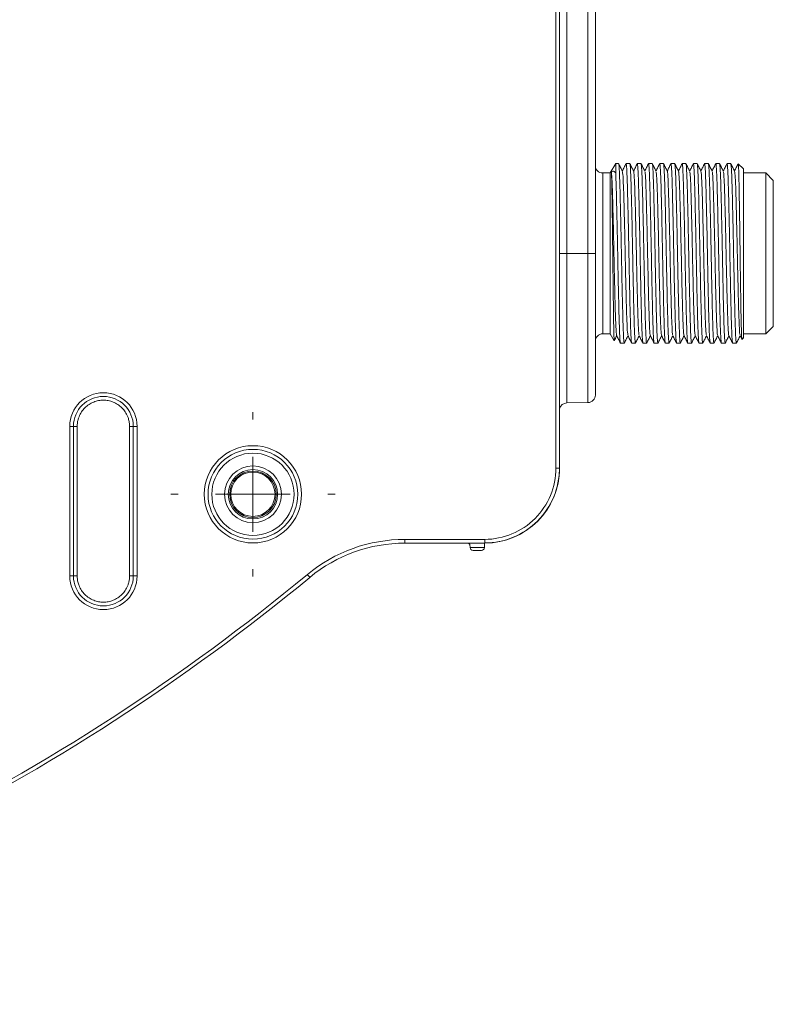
# Model space of a CAD drawing. Header units: millimetres. Extents: x 0 to 420, y 0 to 297.
# Tile 52 of 92: x 122 to 147, y 205 to 237. Entities that reach past the tile are written whole.
import ezdxf

# ---------------------------------------------------------------- set-up
doc = ezdxf.new("R2010")
doc.units = ezdxf.units.MM

# ---------------------------------------------------------------- blocks, each defined once
blk = doc.blocks.new('SW_CENTERMARKSYMBOL_20')
at = {"color": 0, "linetype": 'Continuous', "lineweight": 0}
for p, q in [((0, 2.5), (0, 2.75)), ((0, 0), (0, 1.25)), ((-2.5, 0), (-2.75, 0)), ((0, 0), (-1.25, 0)), ((0, 0), (0, -1.25)), ((0, 0), (1.25, 0)), ((2.5, 0), (2.75, 0)), ((0, -2.5), (0, -2.75))]:
    blk.add_line(p, q, dxfattribs=at)

msp = doc.modelspace()

# ---------------------------------------------------------------- linework, layer by layer
at = {"color": 7, "linetype": 'Continuous', "lineweight": 15}
for p, q in [((140.21860495, 250.44722905), (140.21860495, 222.44722818)), ((140.34361079, 250.44722905), (140.34361079, 222.44722818)), ((140.58274462, 243.2722268), (140.58274462, 229.62222671)), ((141.29147365, 243.2722268), (141.29147365, 229.62222671)), ((141.53710439, 229.62222671), (141.53710439, 243.2722268)), ((142.21752122, 232.62222534), (142.03711286, 232.30972563)), ((142.31522813, 232.62222534), (142.21752122, 232.62222534)), ((142.21752122, 232.31602137), (142.21752122, 232.62222534)), ((142.69023075, 232.62222534), (142.56522491, 232.62222534)), ((143.06523337, 232.62222534), (142.94022753, 232.62222534)), ((143.440236, 232.62222534), (143.31523016, 232.62222534)), ((143.81523862, 232.62222534), (143.69023278, 232.62222534)), ((144.19022634, 232.62222534), (144.0652354, 232.62222534)), ((144.56522896, 232.62222534), (144.44023802, 232.62222534)), ((144.94023159, 232.62222534), (144.81522575, 232.62222534)), ((145.31523421, 232.62222534), (145.19022837, 232.62222534)), ((145.69023683, 232.62222534), (145.56523099, 232.62222534)), ((146.06522455, 232.62222534), (145.94023361, 232.62222534)), ((142.03711286, 232.30972563), (141.78710117, 232.30972563)), ((142.03711286, 232.30972563), (142.03711286, 226.93472778)), ((146.48710623, 232.4472261), (146.31419315, 232.62013917)), ((146.48710623, 232.4472261), (146.48710623, 226.79722731)), ((147.23711147, 232.30972563), (146.48710623, 232.30972563)), ((147.48710826, 232.05972885), (147.23711147, 232.30972563)), ((147.23711147, 226.93472778), (147.23711147, 232.30972563)), ((147.48710826, 227.18472456), (147.48710826, 232.05972885)), ((141.29147365, 229.62222671), (140.58274462, 229.62222671)), ((141.29147365, 229.62222671), (141.53710439, 229.62222671)), ((147.23711147, 226.93472778), (147.48710826, 227.18472456)), ((141.78710117, 226.93472778), (142.03711286, 226.93472778)), ((142.03711286, 226.93472778), (142.16940537, 226.70557772)), ((146.37536242, 226.87460159), (146.43328323, 226.75884192)), ((146.48710623, 226.79722731), (146.43918409, 226.74930518)), ((146.48710623, 226.93472778), (147.23711147, 226.93472778)), ((142.3777385, 226.62222808), (142.50272944, 226.62222808)), ((142.75272622, 226.62222808), (142.87773206, 226.62222808)), ((143.12772884, 226.62222808), (143.25273469, 226.62222808)), ((143.50273147, 226.62222808), (143.62773731, 226.62222808)), ((143.87773409, 226.62222808), (144.00272503, 226.62222808)), ((144.25273671, 226.62222808), (144.37772765, 226.62222808)), ((144.62773934, 226.62222808), (144.75273028, 226.62222808)), ((145.00272706, 226.62222808), (145.1277329, 226.62222808)), ((145.37772968, 226.62222808), (145.50273552, 226.62222808)), ((145.7527323, 226.62222808), (145.87773814, 226.62222808)), ((146.12773492, 226.62222808), (146.25272586, 226.62222808)), ((140.58274462, 224.62651556), (141.29147365, 224.63888352)), ((123.96462693, 223.84268468), (123.96462693, 218.84268945)), ((124.08963277, 223.84268468), (123.96462693, 223.84268468)), ((124.08963277, 218.84268945), (124.08963277, 223.84268468)), ((124.08963277, 223.84268468), (124.21462371, 223.84268468)), ((124.21462371, 223.84268468), (124.21462371, 218.84268945)), ((126.08962193, 223.84268468), (125.96463099, 223.84268468)), ((125.96463099, 218.84268945), (125.96463099, 223.84268468)), ((126.08962193, 223.84268468), (126.08962193, 218.84268945)), ((126.08962193, 223.84268468), (126.21462777, 223.84268468)), ((126.21462777, 218.84268945), (126.21462777, 223.84268468)), ((140.34361079, 222.44722818), (140.21860495, 222.44722818)), ((137.83710137, 220.0657246), (135.17049387, 220.0657246)), ((135.17049387, 219.94071876), (135.17049387, 220.0657246)), ((137.83710137, 219.94071876), (135.17049387, 219.94071876)), ((137.34169736, 219.88169526), (137.34747901, 219.79898637)), ((137.82674506, 219.79898637), (137.34747901, 219.79898637)), ((137.82613411, 219.79026919), (137.82674506, 219.79898637)), ((137.82674506, 219.79898637), (137.83665433, 219.94071876)), ((137.83710137, 220.0657246), (137.83710137, 219.94071876)), ((137.72637084, 219.69899957), (137.44961157, 219.69899957)), ((123.96462693, 218.84268945), (124.08963277, 218.84268945)), ((124.21462371, 218.84268945), (124.08963277, 218.84268945)), ((126.08962193, 218.84268945), (125.96463099, 218.84268945)), ((126.08962193, 218.84268945), (126.21462777, 218.84268945))]:
    msp.add_line(p, q, dxfattribs=at)
at = {"color": 8, "linetype": 'Continuous', "lineweight": 15}
for p, q in [((141.78710117, 232.30972563), (141.78710117, 226.93472778)), ((140.58274462, 229.62222671), (140.34361079, 229.62222671)), ((140.58274462, 229.62222671), (140.58274462, 224.62651556)), ((141.29147365, 224.63888352), (141.29147365, 229.62222671))]:
    msp.add_line(p, q, dxfattribs=at)
at = {"color": 7, "linetype": 'Continuous', "lineweight": 15, "flags": 128}
msp.add_lwpolyline([(131.98990061, 218.79674172), (131.98836579, 218.79858946), (131.98383584, 218.80407309), (131.97648957, 218.81298398), (131.9665803, 218.82496451), (131.95451036, 218.83956765), (131.94075658, 218.85622715), (131.92581072, 218.87430226), (131.91028371, 218.89310752)], dxfattribs=at)
at = {"color": 7, "linetype": 'Continuous', "lineweight": 15}
for centre, radius in [((130.08962593, 221.57222845), 1.5), ((130.08962593, 221.57222845), 0.825), ((130.08962913, 221.57222525), 0.77684073), ((130.08962913, 221.57222525), 0.74008987)]:
    msp.add_circle(centre, radius, dxfattribs=at)
for centre, radius, start, end in [((141.7871063, 232.55972525), 0.25, 180.00000357, 270), ((141.7871063, 226.68472525), 0.25, 90, 179.99999643), ((125.08962593, 223.84268684), 1, 0, 180), ((141.2871063, 224.88884564), 0.25, 271, 0), ((140.5871063, 224.37655093), 0.25, 91, 166.90165584), ((137.8371031, 222.44722845), 2.50650757, 270, 0), ((137.8371063, 222.44722525), 2.5, 269.999939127, 0.000000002), ((135.17050103, 214.94722845), 4.99349243, 90, 129.564694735), ((137.24566373, 219.84903021), 0.0999528, 15.146216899, 66.5371509), ((125.08962593, 218.84268684), 1, 180, 0), ((87.18842877, 273.02041237), 70.33760306, 283.1576996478, 309.564694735)]:
    msp.add_arc(centre, radius, start, end, dxfattribs=at)
for centre, major_axis, ratio, start_param, end_param in [((137.34934265, 219.79898599), (-0.00699525, 0.09999992), 0.0185847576, 1.5694962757, 1.6570673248), ((137.44960424, 219.79898599), (0.09434776, 0.03908012), 0.9756194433, 2.8276618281, 4.3108871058), ((137.72637309, 219.79898599), (-0.07132504, 0.07132504), 0.9826972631, 2.3649211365, 3.8484510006)]:
    msp.add_ellipse(centre, major_axis=major_axis, ratio=ratio, start_param=start_param, end_param=end_param, dxfattribs=at)
for points, knots in [([(142.50491991, 226.63564657), (142.50418858, 226.63058562), (142.49951475, 226.59824162), (142.49180528, 226.66583265), (142.48081563, 226.80793229), (142.47051251, 227.03091105), (142.46034286, 227.32706471), (142.45091483, 227.68617569), (142.44072286, 228.10357364), (142.43041704, 228.56018069), (142.42004952, 229.05123143), (142.41023437, 229.5540034), (142.40054793, 230.06330092), (142.39032312, 230.5555204), (142.37991594, 231.0255894), (142.36972187, 231.45178981), (142.36008787, 231.82954556), (142.35021399, 232.14201658), (142.3398518, 232.38350184), (142.32793801, 232.57720888), (142.31992208, 232.60560008), (142.31522813, 232.62222534)], [0, 0, 0, 0, 0.011667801, 0.0745675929, 0.126894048, 0.1807377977, 0.233064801, 0.2869090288, 0.3392340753, 0.3930774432, 0.4454035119, 0.4992470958, 0.5515721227, 0.6054153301, 0.6577404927, 0.7115833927, 0.7639098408, 0.8177537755, 0.8700787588, 0.9239209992, 1, 1, 1, 1]), ([(142.56307914, 232.60905271), (142.56379543, 232.61401231), (142.56844462, 232.64620346), (142.57614326, 232.5785848), (142.58716343, 232.43653204), (142.59743668, 232.21353092), (142.60760799, 231.91738234), (142.61705929, 231.55827021), (142.62724486, 231.1408738), (142.63755308, 230.68427108), (142.6479181, 230.1932218), (142.65774077, 229.69044784), (142.6674001, 229.18114951), (142.67763478, 228.68893096), (142.68803086, 228.21886372), (142.69825976, 227.79266416), (142.70785445, 227.41490681), (142.71776112, 227.10243907), (142.72812038, 226.86094061), (142.74000963, 226.6672485), (142.74802979, 226.63885482), (142.75272622, 226.62222808)], [0, 0, 0, 0, 0.0114581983, 0.0743713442, 0.1267089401, 0.1805644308, 0.2329025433, 0.2867582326, 0.339094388, 0.3929484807, 0.4452856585, 0.4991406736, 0.5514775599, 0.6053314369, 0.6576677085, 0.711522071, 0.763859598, 0.8177149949, 0.8700514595, 0.9239048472, 1, 1, 1, 1]), ([(142.88022056, 226.63747942), (142.87938962, 226.63165395), (142.87461747, 226.59819775), (142.86680687, 226.6655669), (142.8558184, 226.80800008), (142.84551556, 227.03089326), (142.83534365, 227.32706955), (142.82592451, 227.6861746), (142.81569968, 228.10357363), (142.80542643, 228.56018082), (142.79505029, 229.05123142), (142.78523747, 229.5540034), (142.77555044, 230.06330092), (142.76532568, 230.5555204), (142.75491891, 231.0255894), (142.74472314, 231.45178979), (142.73509543, 231.82954569), (142.72519777, 232.14201647), (142.71483601, 232.38350179), (142.70294758, 232.57720894), (142.69492727, 232.6056001), (142.69023075, 232.62222534)], [0, 0, 0, 0, 0.013240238, 0.0760399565, 0.1282831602, 0.1820412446, 0.2342849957, 0.2880435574, 0.340285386, 0.3940430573, 0.4462858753, 0.5000437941, 0.552285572, 0.6060431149, 0.6582850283, 0.7120422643, 0.764285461, 0.8180437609, 0.8702854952, 0.9240420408, 1, 1, 1, 1]), ([(142.93794766, 232.60817354), (142.9387085, 232.6134971), (142.94338581, 232.6462238), (142.9511509, 232.57871405), (142.96216477, 232.43649907), (142.97243964, 232.21353957), (142.98261052, 231.91737998), (142.99206193, 231.55827083), (143.00224748, 231.14087363), (143.0125557, 230.68427112), (143.02292072, 230.19322179), (143.0327434, 229.69044784), (143.04240272, 229.18114951), (143.0526374, 228.68893096), (143.06303348, 228.21886372), (143.07326238, 227.79266416), (143.08285707, 227.41490681), (143.09276374, 227.10243907), (143.10312301, 226.86094061), (143.11501225, 226.6672485), (143.12303241, 226.63885482), (143.12772884, 226.62222808)], [0, 0, 0, 0, 0.0122126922, 0.0750778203, 0.1273754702, 0.1811898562, 0.2334880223, 0.2873026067, 0.3395988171, 0.3934118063, 0.4457090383, 0.4995229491, 0.5518198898, 0.6056326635, 0.6579289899, 0.7117422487, 0.7640398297, 0.817854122, 0.8701506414, 0.9239629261, 1, 1, 1, 1]), ([(143.25492516, 226.63570618), (143.25419409, 226.63062035), (143.24954068, 226.59824809), (143.24181317, 226.66582057), (143.23079699, 226.80793524), (143.22052277, 227.03091032), (143.21035128, 227.32706505), (143.20090178, 227.68617551), (143.19070924, 228.10357349), (143.18042722, 228.56018088), (143.17005345, 229.05123141), (143.16023983, 229.5540034), (143.15055359, 230.06330092), (143.14032644, 230.55552037), (143.12992831, 231.0255896), (143.11969996, 231.45178947), (143.11010511, 231.82954586), (143.10019854, 232.14201644), (143.08983913, 232.38350179), (143.07795002, 232.57720893), (143.06992982, 232.6056001), (143.06523337, 232.62222534)], [0, 0, 0, 0, 0.0117230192, 0.074619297, 0.1269428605, 0.1807835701, 0.23310765, 0.2869488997, 0.3392710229, 0.3931113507, 0.4454344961, 0.4992750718, 0.5515971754, 0.6054373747, 0.657759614, 0.7115995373, 0.7639230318, 0.8177639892, 0.8700860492, 0.9239252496, 1, 1, 1, 1]), ([(143.31271186, 232.60673558), (143.31355251, 232.61266168), (143.31831843, 232.64625852), (143.32615146, 232.57892101), (143.33716795, 232.43644627), (143.34744202, 232.21355343), (143.35761356, 231.91737619), (143.36706307, 231.5582718), (143.37725551, 231.14087354), (143.38753772, 230.684271), (143.39791137, 230.19322182), (143.40772513, 229.69044764), (143.41741105, 229.18114971), (143.42763852, 228.68893093), (143.43803652, 228.21886373), (143.44826489, 227.79266416), (143.45785973, 227.41490681), (143.46776635, 227.10243907), (143.47812563, 226.86094061), (143.49001487, 226.6672485), (143.49803503, 226.63885482), (143.50273147, 226.62222808)], [0, 0, 0, 0, 0.0134466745, 0.0762332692, 0.1284655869, 0.182212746, 0.2344455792, 0.2881929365, 0.3404238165, 0.3941695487, 0.446401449, 0.5001481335, 0.5523797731, 0.6061253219, 0.6583563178, 0.712102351, 0.7643345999, 0.8180816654, 0.870312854, 0.9240579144, 1, 1, 1, 1]), ([(143.62997248, 226.6359893), (143.62922651, 226.63078626), (143.62456049, 226.59824135), (143.61681504, 226.66577903), (143.60579983, 226.80794584), (143.59552523, 227.03090754), (143.58535431, 227.32706582), (143.57590293, 227.68617529), (143.56571726, 228.10357373), (143.55540924, 228.56018066), (143.54504409, 229.05123146), (143.53522157, 229.55400319), (143.52556192, 230.06330113), (143.51532756, 230.55552034), (143.50493134, 231.02558961), (143.49470247, 231.45178946), (143.48510776, 231.82954586), (143.47520116, 232.14201644), (143.46484175, 232.38350179), (143.45295264, 232.57720893), (143.44493245, 232.6056001), (143.440236, 232.62222534)], [0, 0, 0, 0, 0.0119659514, 0.0748467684, 0.1271574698, 0.1809849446, 0.2332961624, 0.2871241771, 0.3394334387, 0.3932605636, 0.4455708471, 0.499398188, 0.5517073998, 0.6055343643, 0.657843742, 0.7116704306, 0.7639810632, 0.8178087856, 0.870117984, 0.9239439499, 1, 1, 1, 1]), ([(143.68802741, 232.60869508), (143.6887636, 232.61380241), (143.69343482, 232.64620871), (143.70115909, 232.57863897), (143.7121462, 232.4365181), (143.72244931, 232.21353462), (143.73262117, 231.9173815), (143.74204035, 231.55827013), (143.75226506, 231.14087411), (143.76253851, 230.68427087), (143.77291452, 230.19322185), (143.78272749, 229.69044763), (143.7924142, 229.18114972), (143.80263928, 228.6889309), (143.81304591, 228.21886393), (143.82324171, 227.79266383), (143.8328694, 227.41490698), (143.84276713, 227.10243904), (143.85312875, 226.86094062), (143.86501731, 226.66724849), (143.87303758, 226.63885482), (143.87773409, 226.62222808)], [0, 0, 0, 0, 0.0117666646, 0.0746601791, 0.1269814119, 0.1808201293, 0.2331419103, 0.2869807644, 0.3393006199, 0.3931378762, 0.4454587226, 0.4992969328, 0.5516175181, 0.6054545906, 0.6577745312, 0.7116120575, 0.7639332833, 0.8177718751, 0.8700920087, 0.923928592, 1, 1, 1, 1]), ([(144.00518372, 226.63726335), (144.00436242, 226.63152844), (143.99959114, 226.59821188), (143.99183073, 226.66559405), (143.98079912, 226.80799304), (143.97052873, 227.03089515), (143.96035669, 227.3270692), (143.9509056, 227.6861744), (143.9407199, 228.10357398), (143.93041174, 228.5601806), (143.92004719, 229.05123149), (143.91022237, 229.55400315), (143.90057118, 230.06330136), (143.89030488, 230.55551994), (143.87993917, 231.02558981), (143.8697103, 231.4517896), (143.86008508, 231.82954559), (143.85021041, 232.14201658), (143.83984259, 232.38350177), (143.82795594, 232.57720894), (143.81993532, 232.6056001), (143.81523862, 232.62222534)], [0, 0, 0, 0, 0.0130600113, 0.0758711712, 0.1281239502, 0.181891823, 0.2341451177, 0.2879135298, 0.3401648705, 0.3939323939, 0.4461847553, 0.4999524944, 0.5522037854, 0.6059711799, 0.6582226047, 0.7119896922, 0.7642424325, 0.818010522, 0.8702617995, 0.9240281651, 1, 1, 1, 1]), ([(144.06307473, 232.6089931), (144.06379612, 232.61397725), (144.06846077, 232.64620578), (144.076157, 232.57859327), (144.08715608, 232.43652985), (144.09742647, 232.21353135), (144.10762903, 231.91738245), (144.11704821, 231.55827009), (144.12724225, 231.14087381), (144.13754832, 230.68427108), (144.14791334, 230.19322179), (144.15773814, 229.69044788), (144.16738906, 229.18114928), (144.17765566, 228.68893135), (144.18802125, 228.21886352), (144.19825013, 227.79266402), (144.20787538, 227.41490708), (144.21774991, 227.10243893), (144.22811836, 226.86094063), (144.24000183, 226.66724845), (144.24803352, 226.63885481), (144.25273671, 226.62222808)], [0, 0, 0, 0, 0.0115088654, 0.0744187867, 0.1267536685, 0.1806063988, 0.23294186, 0.286794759, 0.3391282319, 0.3929795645, 0.4453140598, 0.4991663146, 0.5515005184, 0.6053516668, 0.657685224, 0.7115368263, 0.763871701, 0.8177243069, 0.8700580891, 0.9239087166, 1, 1, 1, 1]), ([(144.37990322, 226.63555717), (144.37917674, 226.63053301), (144.37450833, 226.5982474), (144.36683247, 226.66584437), (144.35580028, 226.80792916), (144.3455383, 227.03091205), (144.33533354, 227.32706436), (144.32591499, 227.68617576), (144.31572068, 228.10357362), (144.30541485, 228.56018069), (144.29504968, 229.05123147), (144.28522503, 229.55400316), (144.27557379, 230.06330136), (144.26530751, 230.55551994), (144.25494179, 231.02558981), (144.24471293, 231.4517896), (144.23508766, 231.82954559), (144.2252132, 232.14201658), (144.21484462, 232.38350177), (144.20296128, 232.57720898), (144.19492955, 232.60560011), (144.19022634, 232.62222534)], [0, 0, 0, 0, 0.0115929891, 0.0744975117, 0.1268279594, 0.1806757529, 0.2330067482, 0.2868550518, 0.339184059, 0.3930315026, 0.4453615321, 0.4992091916, 0.5515381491, 0.6053854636, 0.6577145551, 0.7115615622, 0.763891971, 0.8177399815, 0.8700689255, 0.9239152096, 1, 1, 1, 1]), ([(144.43794325, 232.60813629), (144.43870944, 232.61347543), (144.44340875, 232.64622194), (144.45113668, 232.57872063), (144.46216286, 232.43649738), (144.47243457, 232.21354001), (144.48260628, 231.91737985), (144.49205749, 231.55827086), (144.50224305, 231.14087362), (144.51255142, 230.68427113), (144.52291584, 230.19322178), (144.5327408, 229.69044788), (144.54239167, 229.18114928), (144.55265828, 228.68893135), (144.56302387, 228.21886352), (144.57325275, 227.79266402), (144.582878, 227.41490708), (144.59275254, 227.10243893), (144.60312098, 226.86094063), (144.61500445, 226.66724845), (144.62303614, 226.63885481), (144.62773934, 226.62222808)], [0, 0, 0, 0, 0.0122461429, 0.0751091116, 0.1274049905, 0.1812175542, 0.2335139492, 0.2873267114, 0.3396211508, 0.3934323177, 0.4457277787, 0.4995398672, 0.551835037, 0.6056460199, 0.6579405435, 0.7117519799, 0.7640478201, 0.8178602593, 0.8701550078, 0.9239654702, 1, 1, 1, 1]), ([(144.75505486, 226.63644378), (144.75427858, 226.63105194), (144.74955279, 226.59822751), (144.74180784, 226.66571397), (144.73081591, 226.80796256), (144.72051396, 227.03090311), (144.71034181, 227.32706686), (144.70092273, 227.68617531), (144.69069789, 228.10357344), (144.68042464, 228.56018087), (144.6700485, 229.05123141), (144.6602357, 229.5540034), (144.65054862, 230.06330092), (144.64032402, 230.5555204), (144.62991664, 231.02558939), (144.6197232, 231.45178981), (144.61008688, 231.82954554), (144.60022175, 232.1420167), (144.58982729, 232.38350168), (144.57794841, 232.57720897), (144.56992645, 232.60560011), (144.56522896, 232.62222534)], [0, 0, 0, 0, 0.0123542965, 0.0752103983, 0.1275005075, 0.1813068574, 0.2335975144, 0.287404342, 0.3396930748, 0.3934990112, 0.4457887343, 0.4995949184, 0.5518836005, 0.6056894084, 0.657978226, 0.7117837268, 0.7640738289, 0.8178803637, 0.8701690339, 0.9239738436, 1, 1, 1, 1]), ([(144.81270745, 232.60672068), (144.81354803, 232.61265299), (144.81831009, 232.64626077), (144.82614811, 232.57892231), (144.83716324, 232.43644593), (144.84743778, 232.21355352), (144.85760875, 231.91737616), (144.86706014, 231.55827183), (144.87724569, 231.14087335), (144.88755391, 230.6842712), (144.89791893, 230.19322177), (144.90774161, 229.69044785), (144.91740093, 229.1811495), (144.92763561, 228.68893096), (144.93803169, 228.21886372), (144.94826059, 227.79266416), (144.95785529, 227.41490681), (144.96776195, 227.10243907), (144.97812122, 226.86094061), (144.99001046, 226.6672485), (144.99803062, 226.63885482), (145.00272706, 226.62222808)], [0, 0, 0, 0, 0.0134583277, 0.0762441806, 0.1284758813, 0.1822224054, 0.2344546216, 0.2882013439, 0.3404316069, 0.3941767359, 0.4464080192, 0.5001540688, 0.5523850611, 0.606129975, 0.6583603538, 0.7121057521, 0.764337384, 0.8180838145, 0.8703143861, 0.9240588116, 1, 1, 1, 1]), ([(145.13014689, 226.63702493), (145.12934089, 226.6313902), (145.12459536, 226.59821424), (145.1168074, 226.66562966), (145.10581931, 226.80798407), (145.09551638, 227.03089746), (145.08534449, 227.3270684), (145.07592534, 227.6861749), (145.06570052, 228.10357355), (145.05542726, 228.56018084), (145.04505112, 229.05123142), (145.03523831, 229.5540034), (145.02555128, 230.06330092), (145.01532651, 230.5555204), (145.00491975, 231.0255894), (144.99472397, 231.45178979), (144.98509626, 231.82954569), (144.97519861, 232.14201647), (144.96483684, 232.38350179), (144.95294842, 232.57720894), (144.94492811, 232.6056001), (144.94023159, 232.62222534)], [0, 0, 0, 0, 0.0128533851, 0.0756777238, 0.1279414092, 0.1817205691, 0.233984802, 0.2877644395, 0.3400267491, 0.3938054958, 0.4460687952, 0.4998477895, 0.5521100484, 0.6058886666, 0.6581510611, 0.7119293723, 0.7641930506, 0.8179724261, 0.8702346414, 0.9240122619, 1, 1, 1, 1]), ([(145.1880528, 232.60882919), (145.18877887, 232.61388086), (145.19342602, 232.6462134), (145.20115021, 232.57861579), (145.21216602, 232.43652414), (145.22244027, 232.21353299), (145.23261177, 231.91738178), (145.24206128, 231.55827033), (145.25225372, 231.14087394), (145.26253593, 230.68427089), (145.27290958, 230.19322185), (145.28272334, 229.69044763), (145.29240926, 229.18114971), (145.30263673, 228.68893093), (145.31303473, 228.21886373), (145.3232631, 227.79266416), (145.33285794, 227.41490681), (145.34276457, 227.10243907), (145.35312384, 226.86094061), (145.36501309, 226.6672485), (145.37303324, 226.63885482), (145.37772968, 226.62222808)], [0, 0, 0, 0, 0.0116475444, 0.0745486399, 0.1268762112, 0.1807213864, 0.2330494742, 0.2868948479, 0.3392209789, 0.3930647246, 0.4453918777, 0.4992365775, 0.5515634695, 0.6054070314, 0.6577332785, 0.7115773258, 0.7639048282, 0.8177499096, 0.8700763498, 0.9239194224, 1, 1, 1, 1]), ([(145.50488129, 226.6354156), (145.50416507, 226.63044984), (145.49952093, 226.59825052), (145.49181572, 226.66586533), (145.48079739, 226.80792382), (145.47052371, 227.03091332), (145.46035209, 227.32706423), (145.45090263, 227.68617573), (145.44071007, 228.10357343), (145.43042806, 228.56018089), (145.42005428, 229.0512314), (145.41024067, 229.5540034), (145.40055442, 230.06330092), (145.39032727, 230.55552037), (145.37992914, 231.0255896), (145.36970079, 231.45178947), (145.36010594, 231.82954586), (145.35019938, 232.14201644), (145.33983996, 232.38350179), (145.32795085, 232.57720893), (145.31993066, 232.6056001), (145.31523421, 232.62222534)], [0, 0, 0, 0, 0.011471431, 0.0743837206, 0.1267206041, 0.1805750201, 0.2329124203, 0.2867673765, 0.3391028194, 0.3929568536, 0.4452933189, 0.499147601, 0.5514830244, 0.6053369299, 0.657672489, 0.7115261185, 0.7638629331, 0.8177175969, 0.8700529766, 0.923905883, 1, 1, 1, 1]), ([(145.56307032, 232.60892605), (145.5637914, 232.61393767), (145.56843525, 232.64621315), (145.57616076, 232.57860071), (145.58714353, 232.43652786), (145.59744775, 232.21353206), (145.60761932, 231.9173822), (145.61703858, 231.55826995), (145.62726327, 231.14087416), (145.63753673, 230.68427086), (145.64791273, 230.19322186), (145.6577257, 229.69044763), (145.66741241, 229.18114972), (145.67763749, 228.6889309), (145.68804412, 228.21886393), (145.69823992, 227.79266383), (145.70786762, 227.41490698), (145.71776534, 227.10243904), (145.72812696, 226.86094062), (145.74001552, 226.66724849), (145.7480358, 226.63885482), (145.7527323, 226.62222808)], [0, 0, 0, 0, 0.0115634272, 0.0744698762, 0.1268018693, 0.180651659, 0.2329842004, 0.2868341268, 0.3391647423, 0.3930130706, 0.4453446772, 0.4991939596, 0.551525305, 0.6053734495, 0.65770415, 0.7115527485, 0.7638847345, 0.8177343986, 0.8700652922, 0.9239129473, 1, 1, 1, 1]), ([(145.88012233, 226.63693552), (145.87932669, 226.63133846), (145.8746175, 226.59821062), (145.86681377, 226.6656451), (145.85580121, 226.80798001), (145.84552593, 227.03089857), (145.83535518, 227.32706827), (145.82590375, 227.68617464), (145.8157181, 228.10357391), (145.80541008, 228.56018062), (145.79504492, 229.05123148), (145.7852224, 229.55400319), (145.77556275, 230.06330113), (145.76532839, 230.55552034), (145.75493218, 231.02558961), (145.74470331, 231.45178946), (145.73510859, 231.82954586), (145.72520199, 232.14201644), (145.71484259, 232.38350179), (145.70295347, 232.57720893), (145.69493328, 232.6056001), (145.69023683, 232.62222534)], [0, 0, 0, 0, 0.0127733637, 0.075602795, 0.1278707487, 0.1816542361, 0.2339227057, 0.2877067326, 0.3399732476, 0.3937563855, 0.4460239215, 0.4998072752, 0.5520737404, 0.605856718, 0.6581233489, 0.7119060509, 0.7641739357, 0.8179576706, 0.8702241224, 0.9240061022, 1, 1, 1, 1]), ([(145.93792393, 232.60800963), (145.93869479, 232.61340129), (145.94338863, 232.64623156), (145.9511636, 232.57873631), (145.9621461, 232.43649326), (145.97245039, 232.21354114), (145.98262194, 231.91737972), (145.9920412, 231.5582706), (146.00226589, 231.14087398), (146.01253935, 230.6842709), (146.02291536, 230.19322185), (146.03272831, 229.69044763), (146.04241507, 229.18114972), (146.05263998, 228.6889309), (146.06304723, 228.21886394), (146.07324069, 227.79266381), (146.082877, 227.41490713), (146.09274219, 227.10243881), (146.10313651, 226.86094073), (146.11501553, 226.66724846), (146.12303745, 226.63885481), (146.12773492, 226.62222808)], [0, 0, 0, 0, 0.0123512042, 0.0752075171, 0.1274978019, 0.1813046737, 0.2335955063, 0.2874025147, 0.339691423, 0.3934968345, 0.4457867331, 0.499593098, 0.5518827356, 0.6056879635, 0.6579769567, 0.7117826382, 0.7640729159, 0.8178796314, 0.8701688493, 0.9239735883, 1, 1, 1, 1]), ([(146.25505045, 226.62963395), (146.2542753, 226.62671372), (146.24962772, 226.6092046), (146.24180987, 226.66202457), (146.23080549, 226.80890369), (146.22052811, 227.03065614), (146.21035793, 227.32713458), (146.20090633, 227.68615724), (146.19072077, 228.10357867), (146.18041257, 228.56017936), (146.17004802, 229.05123183), (146.16022321, 229.55400306), (146.15057201, 230.06330138), (146.14030572, 230.55551994), (146.12994, 231.02558981), (146.11971114, 231.4517896), (146.11008588, 231.82954559), (146.10021141, 232.14201658), (146.08984283, 232.38350177), (146.07795949, 232.57720898), (146.06992776, 232.60560011), (146.06522455, 232.62222534)], [0, 0, 0, 0, 0.0125789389, 0.0754207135, 0.1276989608, 0.1814930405, 0.2337718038, 0.287566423, 0.3398432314, 0.3936369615, 0.4459147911, 0.4997087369, 0.5519854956, 0.6057790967, 0.6580559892, 0.7118492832, 0.7641274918, 0.8179217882, 0.8701985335, 0.9239911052, 1, 1, 1, 1]), ([(142.07318857, 232.34638249), (142.08841818, 232.35650725), (142.12040644, 232.37777328), (142.16885465, 232.36953285), (142.20122959, 232.33393488), (142.21752122, 232.31602137)], [0, 0, 0, 0, 0.3110371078, 0.6533021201, 1, 1, 1, 1]), ([(142.25018456, 226.88580727), (142.24965376, 226.88339044), (142.24289491, 226.85261631), (142.2292786, 227.05610525), (142.20986516, 227.49953552), (142.19171953, 228.18661029), (142.1716056, 229.00787306), (142.15358392, 229.89674506), (142.13396878, 230.75554742), (142.1147628, 231.50074573), (142.0964419, 232.05551871), (142.08181515, 232.28463114), (142.07432232, 232.33826677), (142.07318857, 232.34638249)], [0, 0, 0, 0, 0.0092277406, 0.1174995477, 0.2257720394, 0.3325573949, 0.4415196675, 0.5481625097, 0.6566314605, 0.7646755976, 0.8716503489, 0.9805791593, 1, 1, 1, 1]), ([(142.17064216, 226.71953266), (142.17022899, 226.7141945), (142.16762825, 226.68059267), (142.16345254, 226.76098064), (142.15747229, 226.91146113), (142.15196647, 227.13795821), (142.14648127, 227.43364306), (142.14141296, 227.78819264), (142.13589141, 228.19756973), (142.13031227, 228.64076067), (142.12474589, 229.11301003), (142.11948447, 229.59207468), (142.11421477, 230.07504208), (142.10868471, 230.53665954), (142.10307962, 230.97211565), (142.09760351, 231.36149764), (142.09243402, 231.70376161), (142.08526889, 232.07221087), (142.07860544, 232.28004444), (142.07408502, 232.33540408), (142.07318857, 232.34638249)], [0, 0, 0, 0, 0.0131410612, 0.0827183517, 0.1385254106, 0.1959511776, 0.2517585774, 0.3091894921, 0.3647660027, 0.4219913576, 0.476960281, 0.533522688, 0.5884968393, 0.6451166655, 0.6992698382, 0.7549953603, 0.8091252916, 0.8648565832, 0.9731996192, 1, 1, 1, 1]), ([(142.21752122, 232.31602137), (142.22159794, 232.21770107), (142.22906595, 232.03759177), (142.23923464, 231.66957405), (142.24913045, 231.27237775), (142.25950396, 230.82289854), (142.26979637, 230.34395107), (142.2799487, 229.83992639), (142.28936619, 229.33431285), (142.29961654, 228.8323193), (142.30987931, 228.3571975), (142.32027213, 227.91382854), (142.33002806, 227.52272581), (142.33974813, 227.18805199), (142.34998735, 226.92484792), (142.36039165, 226.73759507), (142.36972421, 226.63753489), (142.37536839, 226.62675485), (142.3777385, 226.62222808)], [0, 0, 0, 0, 0.074432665, 0.1363504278, 0.2000648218, 0.2619842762, 0.3256993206, 0.3876200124, 0.4513374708, 0.5132569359, 0.5769716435, 0.63889166, 0.7026085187, 0.7645280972, 0.8282433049, 0.8901625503, 0.9538768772, 1, 1, 1, 1]), ([(142.44284167, 232.36935263), (142.42197488, 232.41105332), (142.38024045, 232.49445635), (142.3385085, 232.57786189), (142.31764212, 232.61956548)], [0, 0, 0, 0, 0.499990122, 1, 1, 1, 1]), ([(142.56316855, 232.62026583), (142.54230213, 232.57856251), (142.50132494, 232.49666609), (142.46034573, 232.41476894), (142.44023397, 232.37457549)], [0, 0, 0, 0, 0.5092203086, 1, 1, 1, 1]), ([(142.62506797, 226.89811563), (142.62022529, 226.91542882), (142.60911746, 226.95514068), (142.59053754, 227.34029962), (142.57263671, 227.95522032), (142.55273128, 228.74432237), (142.53397173, 229.62222695), (142.515245, 230.50012942), (142.4953306, 231.28923962), (142.47743257, 231.90412973), (142.45886553, 232.28908439), (142.44777379, 232.32878808), (142.44294598, 232.34606957)], [0, 0, 0, 0, 0.0815930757, 0.1871528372, 0.2904210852, 0.3958848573, 0.5001174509, 0.6043500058, 0.709813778, 0.813082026, 0.9186417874, 1, 1, 1, 1]), ([(142.81756117, 232.36993378), (142.79669528, 232.41163513), (142.75496135, 232.49504215), (142.71321898, 232.5784437), (142.69234672, 232.62014662)], [0, 0, 0, 0, 0.4999741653, 1, 1, 1, 1]), ([(142.93803706, 232.61999016), (142.91717087, 232.57828907), (142.87623966, 232.49648806), (142.83530386, 232.41468924), (142.81523659, 232.37459039)], [0, 0, 0, 0, 0.5097869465, 1, 1, 1, 1]), ([(143.00039842, 226.90840488), (142.99741435, 226.90728528), (142.98823644, 226.90384183), (142.97151654, 227.19692568), (142.95321453, 227.74155794), (142.9339789, 228.4894863), (142.91437397, 229.34755728), (142.89634129, 230.23661288), (142.87626187, 231.05785317), (142.85807767, 231.74481671), (142.83869472, 232.18871084), (142.82501075, 232.39208066), (142.81817626, 232.360585), (142.81757608, 232.35781913)], [0, 0, 0, 0, 0.0507417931, 0.1560627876, 0.2594950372, 0.3639607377, 0.4688371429, 0.5719479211, 0.6773004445, 0.7805490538, 0.8852359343, 0.9899217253, 1, 1, 1, 1]), ([(143.1925489, 232.36994868), (143.17168131, 232.4116466), (143.1299471, 232.4950405), (143.08822487, 232.57844027), (143.06736424, 232.62013917)], [0, 0, 0, 0, 0.5000117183, 1, 1, 1, 1]), ([(143.31280127, 232.61951332), (143.29193502, 232.57780963), (143.25108298, 232.49616194), (143.21022696, 232.41451777), (143.19023922, 232.37457549)], [0, 0, 0, 0, 0.5107760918, 1, 1, 1, 1]), ([(143.37537124, 226.89421897), (143.37430629, 226.89011823), (143.36700379, 226.86199884), (143.35271315, 227.08045251), (143.33351321, 227.54577515), (143.31520193, 228.24570531), (143.29511541, 229.07516573), (143.27719126, 229.96533557), (143.25741562, 230.8170285), (143.23842635, 231.55357343), (143.21991256, 232.07919572), (143.20378088, 232.35147389), (143.19510509, 232.34020946), (143.1926234, 232.33698731)], [0, 0, 0, 0, 0.0179170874, 0.1228600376, 0.2273928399, 0.3308915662, 0.4362802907, 0.5393652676, 0.6444674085, 0.7487494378, 0.8524763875, 0.9578013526, 1, 1, 1, 1]), ([(143.56780484, 232.36941969), (143.54693803, 232.41112039), (143.50520356, 232.49452351), (143.46347166, 232.57792896), (143.44260528, 232.61963253)], [0, 0, 0, 0, 0.4999897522, 1, 1, 1, 1]), ([(143.68811681, 232.62015407), (143.66725088, 232.57845286), (143.62629138, 232.49659404), (143.58532425, 232.4147388), (143.56522694, 232.37458294)], [0, 0, 0, 0, 0.5094283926, 1, 1, 1, 1]), ([(143.75013545, 226.89120149), (143.74476602, 226.91564026), (143.73309758, 226.96874882), (143.71407886, 227.37987607), (143.69618093, 228.01121519), (143.67618455, 228.80947911), (143.65765982, 229.69084101), (143.63867357, 230.56471046), (143.61889612, 231.34424041), (143.60097621, 231.9422566), (143.58282801, 232.30247555), (143.57226699, 232.32987772), (143.56793895, 232.34110748)], [0, 0, 0, 0, 0.0898745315, 0.1953087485, 0.2985480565, 0.4040782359, 0.5080075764, 0.6124917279, 0.7177981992, 0.8210838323, 0.9266778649, 1, 1, 1, 1]), ([(143.94253924, 232.36997848), (143.92167309, 232.41167972), (143.87993763, 232.49508857), (143.83819679, 232.57849326), (143.81732478, 232.62019878)], [0, 0, 0, 0, 0.4999619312, 1, 1, 1, 1]), ([(144.06316414, 232.62025093), (144.04229902, 232.57854447), (144.00132932, 232.49665174), (143.96034253, 232.41476585), (143.94022956, 232.37458294)], [0, 0, 0, 0, 0.5092815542, 1, 1, 1, 1]), ([(144.12506356, 226.9086582), (144.12170463, 226.91077878), (144.11214558, 226.91681367), (144.09497921, 227.23058831), (144.07684695, 227.79329216), (144.05740648, 228.55229556), (144.03800098, 229.41611614), (144.01985234, 230.30351511), (143.9997431, 231.11614714), (143.9817053, 231.78981874), (143.96215135, 232.21147023), (143.94900277, 232.40138349), (143.9427031, 232.36767096), (143.94256904, 232.36695354)], [0, 0, 0, 0, 0.0571685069, 0.1626932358, 0.266109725, 0.3709664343, 0.4758224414, 0.5792392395, 0.6847635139, 0.7880426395, 0.8930892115, 0.9977248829, 1, 1, 1, 1]), ([(144.31761637, 232.36982947), (144.2967493, 232.41152511), (144.25501325, 232.49492021), (144.21328293, 232.57831878), (144.19241681, 232.62001996)], [0, 0, 0, 0, 0.4999771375, 1, 1, 1, 1]), ([(144.43803265, 232.61998271), (144.4171602, 232.57827977), (144.37622161, 232.49648489), (144.33529329, 232.41468486), (144.31523218, 232.37459039)], [0, 0, 0, 0, 0.509847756, 1, 1, 1, 1]), ([(144.50048342, 226.90049236), (144.4989118, 226.89564586), (144.49113284, 226.87165742), (144.47615431, 227.10681706), (144.4571828, 227.59307827), (144.43865382, 228.30556245), (144.41865987, 229.14286527), (144.40075652, 230.03359017), (144.38084481, 230.87831759), (144.36211247, 231.60307118), (144.34337243, 232.10916004), (144.327824, 232.36206617), (144.31964862, 232.34412752), (144.31766107, 232.33976637)], [0, 0, 0, 0, 0.0266013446, 0.131667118, 0.2359123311, 0.3396040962, 0.4448929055, 0.5478962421, 0.65308876, 0.7570531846, 0.8610181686, 0.9662115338, 1, 1, 1, 1]), ([(144.692768, 232.36949419), (144.67190119, 232.41119491), (144.63016667, 232.49459814), (144.58843482, 232.57800348), (144.56756845, 232.61970704)], [0, 0, 0, 0, 0.4999893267, 1, 1, 1, 1]), ([(144.81279686, 232.61950587), (144.7919306, 232.57780217), (144.75107853, 232.49615443), (144.71022254, 232.41451031), (144.69023481, 232.37456804)], [0, 0, 0, 0, 0.5107758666, 1, 1, 1, 1]), ([(144.87539663, 226.88113575), (144.86942557, 226.91399989), (144.85711351, 226.98176429), (144.83764133, 227.42080715), (144.81972589, 228.06815752), (144.79963676, 228.87523794), (144.78132817, 229.75950977), (144.76211916, 230.62875886), (144.74250408, 231.39822402), (144.72448498, 231.97885776), (144.70681686, 232.31538718), (144.69675028, 232.33154735), (144.69290211, 232.33772492)], [0, 0, 0, 0, 0.09903386, 0.2042034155, 0.3073541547, 0.4128117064, 0.5163764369, 0.6209767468, 0.7259876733, 0.8292304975, 0.934719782, 1, 1, 1, 1]), ([(145.06751731, 232.37002318), (145.04665115, 232.41172444), (145.00491564, 232.49513337), (144.96317485, 232.57853798), (144.94230285, 232.62024348)], [0, 0, 0, 0, 0.4999615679, 1, 1, 1, 1]), ([(145.18814221, 232.62019878), (145.16727576, 232.57849785), (145.12630832, 232.49662575), (145.08533923, 232.41475396), (145.06523743, 232.37458294)], [0, 0, 0, 0, 0.5093423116, 1, 1, 1, 1]), ([(145.25004163, 226.9068179), (145.24619679, 226.91299453), (145.23612588, 226.92917319), (145.2184957, 227.26560432), (145.20046637, 227.84622499), (145.18085986, 228.61569579), (145.16162678, 229.48494226), (145.14331664, 230.36921671), (145.12325808, 231.17627996), (145.10531013, 231.82368469), (145.08581865, 232.26321463), (145.073474, 232.33105301), (145.0674726, 232.36403292)], [0, 0, 0, 0, 0.0651219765, 0.1705762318, 0.2737854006, 0.3787614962, 0.4833271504, 0.5868575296, 0.6922792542, 0.7953964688, 0.9005311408, 1, 1, 1, 1]), ([(145.44268384, 232.369673), (145.421823, 232.41136922), (145.38009951, 232.49476529), (145.33836657, 232.57815792), (145.31749919, 232.61985605)], [0, 0, 0, 0, 0.4999782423, 1, 1, 1, 1]), ([(145.56314483, 232.62022858), (145.54227893, 232.57852499), (145.5013097, 232.4966419), (145.46033243, 232.41476124), (145.44022515, 232.37458294)], [0, 0, 0, 0, 0.5093065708, 1, 1, 1, 1]), ([(145.62517836, 226.90460508), (145.62322938, 226.90039536), (145.61507281, 226.8827775), (145.59958404, 227.13544284), (145.58087074, 227.64134219), (145.56210708, 228.36614206), (145.5422036, 229.21085724), (145.52429975, 230.1015937), (145.50429943, 230.93887), (145.48579632, 231.65144219), (145.46681671, 232.13735533), (145.45192481, 232.37224126), (145.44421159, 232.34889073), (145.44271364, 232.34435593)], [0, 0, 0, 0, 0.0330949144, 0.1385034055, 0.2426809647, 0.346857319, 0.45226581, 0.5554797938, 0.6609839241, 0.7648869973, 0.8693459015, 0.9746262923, 1, 1, 1, 1]), ([(145.81773117, 232.3695836), (145.79686459, 232.41128446), (145.75513151, 232.49468606), (145.71339822, 232.57808806), (145.69253161, 232.619789)], [0, 0, 0, 0, 0.50000080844, 1, 1, 1, 1]), ([(145.93801334, 232.61994546), (145.91714089, 232.57824251), (145.87620724, 232.49645752), (145.83528391, 232.41466747), (145.81522777, 232.37458294)], [0, 0, 0, 0, 0.5099095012, 1, 1, 1, 1]), ([(146.00046411, 226.87786495), (146.00030521, 226.87701599), (145.99392802, 226.84294396), (145.98085311, 227.03287669), (145.96126011, 227.45466284), (145.94323284, 228.12829299), (145.9231194, 228.94093679), (145.90497785, 229.82833301), (145.88554685, 230.69215738), (145.86611314, 231.4511455), (145.84797845, 232.01389822), (145.83080013, 232.32781625), (145.82122417, 232.33380461), (145.81785038, 232.33591442)], [0, 0, 0, 0, 0.002672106, 0.107241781, 0.2122219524, 0.3154351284, 0.4208935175, 0.5242440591, 0.6290346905, 0.7338243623, 0.8371760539, 0.9426340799, 1, 1, 1, 1]), ([(146.19249537, 232.37006043), (146.17162971, 232.41176444), (146.12989714, 232.49517493), (146.0881534, 232.57857797), (146.06728091, 232.62028073)], [0, 0, 0, 0, 0.4999851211, 1, 1, 1, 1]), ([(146.31280735, 232.61950587), (146.2919419, 232.57780425), (146.25108945, 232.49615667), (146.21022384, 232.41451739), (146.19023039, 232.37457549)], [0, 0, 0, 0, 0.5107514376, 1, 1, 1, 1]), ([(146.37524321, 226.90225815), (146.37083983, 226.91356795), (146.36019548, 226.94090725), (146.34201049, 227.30206728), (146.32405489, 227.90024046), (146.30428697, 228.67972941), (146.28529852, 229.55360957), (146.26677372, 230.43498439), (146.24677958, 231.23319789), (146.22887281, 231.86472604), (146.2097807, 232.27744918), (146.19799984, 232.33069748), (146.19252517, 232.3554424)], [0, 0, 0, 0, 0.0742921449, 0.1795872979, 0.282580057, 0.387588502, 0.4917778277, 0.5954130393, 0.7006445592, 0.8035916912, 0.9087274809, 1, 1, 1, 1]), ([(146.31419315, 232.62013917), (146.31677348, 232.60610788), (146.32148695, 232.58047702), (146.32879703, 232.41780764), (146.33566516, 232.19355251), (146.34247938, 231.89259329), (146.34877357, 231.53142153), (146.35563802, 231.11270446), (146.36251589, 230.65765223), (146.36947787, 230.17103897), (146.37601812, 229.6757201), (146.38251793, 229.17530476), (146.38939376, 228.69499278), (146.39633791, 228.23981451), (146.40316854, 227.83061618), (146.40958309, 227.46993511), (146.41625294, 227.17521386), (146.42319215, 226.95157575), (146.43097276, 226.78124579), (146.4361943, 226.76093495), (146.43918409, 226.74930518)], [0, 0, 0, 0, 0.0650462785, 0.1188195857, 0.1741515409, 0.2279250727, 0.2832611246, 0.3368886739, 0.392097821, 0.4453072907, 0.5000602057, 0.5532730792, 0.6080622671, 0.6607370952, 0.7149406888, 0.7675867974, 0.8217800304, 0.8740737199, 0.9278958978, 1, 1, 1, 1]), ([(141.5371063, 229.62222525), (141.5371063, 228.36689045), (141.5371063, 227.16287618), (141.5371063, 225.38756469), (141.5371063, 224.88884564), (141.5371063, 224.88884564)], [0, 0, 0, 0, 0.5, 0.5, 1, 1, 1, 1]), ([(142.17612579, 226.7167834), (142.1815748, 226.72766861), (142.20711639, 226.77869175), (142.23264796, 226.8297206), (142.25273266, 226.86986302)], [0, 0, 0, 0, 0.21333872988, 1, 1, 1, 1]), ([(142.25019946, 226.87492942), (142.27106653, 226.8332313), (142.31280256, 226.74983127), (142.3545329, 226.6664277), (142.37539902, 226.62472402)], [0, 0, 0, 0, 0.499977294, 1, 1, 1, 1]), ([(142.5048305, 226.62426209), (142.52569669, 226.66596315), (142.56666264, 226.74783356), (142.60763324, 226.82970206), (142.62773528, 226.86987047)], [0, 0, 0, 0, 0.5093545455, 1, 1, 1, 1]), ([(142.62515738, 226.87500393), (142.64602442, 226.83330835), (142.68776025, 226.74991368), (142.72949079, 226.66651469), (142.75035694, 226.62481343)], [0, 0, 0, 0, 0.4999788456, 1, 1, 1, 1]), ([(142.88011625, 226.62485813), (142.90098926, 226.66656089), (142.94186647, 226.74823058), (142.98272698, 226.82990747), (143.002723, 226.86987793)], [0, 0, 0, 0, 0.5106271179, 1, 1, 1, 1]), ([(143.00050273, 226.87433337), (143.02136988, 226.83263509), (143.06310639, 226.7492341), (143.10483625, 226.66583149), (143.12570229, 226.62412798)], [0, 0, 0, 0, 0.4999734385, 1, 1, 1, 1]), ([(143.25483575, 226.62427699), (143.27570817, 226.66598231), (143.31667639, 226.74784119), (143.35763469, 226.82970637), (143.37772563, 226.86986302)], [0, 0, 0, 0, 0.5094782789, 1, 1, 1, 1]), ([(143.37537124, 226.87457179), (143.39624383, 226.83286884), (143.43798812, 226.74946469), (143.47972013, 226.66605531), (143.5005857, 226.62435149)], [0, 0, 0, 0, 0.5000104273, 1, 1, 1, 1]), ([(143.62988308, 226.62436639), (143.65074981, 226.66606724), (143.69169902, 226.74790164), (143.73264658, 226.82973663), (143.75272825, 226.86987047)], [0, 0, 0, 0, 0.5095760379, 1, 1, 1, 1]), ([(143.75018015, 226.87496667), (143.77104622, 226.83326806), (143.81278123, 226.7498651), (143.85452252, 226.66646446), (143.87539461, 226.62476127)], [0, 0, 0, 0, 0.4999655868, 1, 1, 1, 1]), ([(144.00509431, 226.62478363), (144.02596054, 226.66648727), (144.06683732, 226.74818437), (144.10771828, 226.82987848), (144.12773087, 226.86987047)], [0, 0, 0, 0, 0.5104666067, 1, 1, 1, 1]), ([(144.12518277, 226.87495177), (144.14604981, 226.8332562), (144.18778565, 226.74986151), (144.22951618, 226.66646253), (144.25038233, 226.62476127)], [0, 0, 0, 0, 0.499978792, 1, 1, 1, 1]), ([(144.37981382, 226.62423228), (144.40068648, 226.66593498), (144.44166605, 226.74781041), (144.48263285, 226.82969382), (144.50273349, 226.86987047)], [0, 0, 0, 0, 0.5093431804, 1, 1, 1, 1]), ([(144.50049832, 226.87433337), (144.52136497, 226.83263236), (144.56309851, 226.74922985), (144.60483134, 226.66582876), (144.62569788, 226.62412798)], [0, 0, 0, 0, 0.4999971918, 1, 1, 1, 1]), ([(144.75496545, 226.62450795), (144.77582569, 226.66620715), (144.81674131, 226.74799663), (144.85767291, 226.82977714), (144.87773612, 226.86986302)], [0, 0, 0, 0, 0.5098356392, 1, 1, 1, 1]), ([(144.87536683, 226.87458669), (144.89623271, 226.83288537), (144.93796656, 226.74947852), (144.97970901, 226.6660768), (145.00058129, 226.62437384)], [0, 0, 0, 0, 0.4999748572, 1, 1, 1, 1]), ([(145.13004258, 226.62470167), (145.15091452, 226.66640492), (145.19181541, 226.74812708), (145.23271193, 226.8298508), (145.25273874, 226.86987047)], [0, 0, 0, 0, 0.5103052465, 1, 1, 1, 1]), ([(145.25016084, 226.87500393), (145.27102665, 226.83330272), (145.31276015, 226.74989658), (145.35450296, 226.66649415), (145.3753753, 226.62479108)], [0, 0, 0, 0, 0.4999777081, 1, 1, 1, 1]), ([(145.50479188, 226.62418758), (145.52566455, 226.66589274), (145.56664911, 226.74778297), (145.60762086, 226.82968139), (145.62772646, 226.86987047)], [0, 0, 0, 0, 0.5092812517, 1, 1, 1, 1]), ([(145.62522307, 226.87489217), (145.6460839, 226.83319596), (145.68780734, 226.74979998), (145.72954033, 226.66640726), (145.75040772, 226.62470912)], [0, 0, 0, 0, 0.499978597, 1, 1, 1, 1]), ([(145.88003292, 226.62467187), (145.90089995, 226.66637019), (145.94180113, 226.74810255), (145.98269735, 226.82983594), (146.00272908, 226.86987047)], [0, 0, 0, 0, 0.510181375, 1, 1, 1, 1]), ([(146.00049391, 226.87434082), (146.02135982, 226.83263943), (146.06309386, 226.74923219), (146.10483612, 226.66583086), (146.12570837, 226.62412798)], [0, 0, 0, 0, 0.4999732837, 1, 1, 1, 1]), ([(146.25500574, 226.62461226), (146.27587143, 226.66631613), (146.31677491, 226.74806916), (146.35768881, 226.8298166), (146.37773171, 226.86986302)], [0, 0, 0, 0, 0.5101201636, 1, 1, 1, 1]), ([(126.21462593, 223.84268684), (126.21462593, 224.46359122), (125.71053031, 224.96768684), (124.46872154, 224.96768684), (123.96462593, 224.46359122), (123.96462593, 223.84268684)], [0, 0, 0, 0, 0.5, 0.5, 1, 1, 1, 1]), ([(125.96462593, 223.84268684), (125.96415814, 223.86479029), (125.96322644, 223.90881483), (125.95557371, 223.97433773), (125.94332427, 224.03894026), (125.92603314, 224.10262393), (125.89152081, 224.20023643), (125.82639422, 224.32662372), (125.71259432, 224.46551832), (125.57361074, 224.57941851), (125.41804777, 224.65962641), (125.25464546, 224.70755795), (125.08971408, 224.72274674), (124.92469637, 224.70757607), (124.76136835, 224.65969245), (124.60572076, 224.57946745), (124.46678069, 224.46564697), (124.35291753, 224.32669238), (124.28099463, 224.18728868), (124.23989488, 224.06093394), (124.21849817, 223.95268525), (124.21592035, 223.87945743), (124.21462593, 223.84268684)], [0, 0, 0, 0, 0.0241473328, 0.0480954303, 0.0719818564, 0.095945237, 0.1201228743, 0.1850559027, 0.2500864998, 0.3150195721, 0.3800502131, 0.4399889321, 0.5000242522, 0.5599629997, 0.6199983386, 0.684931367, 0.7499619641, 0.8148950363, 0.8799256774, 0.9200363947, 0.9598471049, 1, 1, 1, 1]), ([(131.71462593, 221.57222845), (131.71462593, 222.46909034), (130.98648782, 223.19722845), (129.19276403, 223.19722845), (128.46462593, 222.46909034), (128.46462593, 221.57222845)], [0, 0, 0, 0, 0.5, 0.5, 1, 1, 1, 1]), ([(128.71462593, 221.57222845), (128.71462593, 222.33111159), (129.33074279, 222.94722845), (130.84850906, 222.94722845), (131.46462593, 222.33111159), (131.46462593, 221.57222845)], [0, 0, 0, 0, 0.5, 0.5, 1, 1, 1, 1]), ([(131.03962593, 221.57222845), (131.03962593, 222.09654771), (130.61394519, 222.52222845), (129.56530667, 222.52222845), (129.13962593, 222.09654771), (129.13962593, 221.57222845)], [0, 0, 0, 0, 0.5, 0.5, 1, 1, 1, 1]), ([(140.21861067, 222.44722845), (140.21861067, 221.81563125), (139.96768992, 221.20985496), (139.07447659, 220.31664163), (138.4687003, 220.06572088), (137.8371031, 220.06572088)], [0, 0, 0, 0, 0.5, 0.5, 1, 1, 1, 1]), ([(128.46462593, 221.57222845), (128.46462593, 220.67536656), (129.19276403, 219.94722845), (130.98648782, 219.94722845), (131.71462593, 220.67536656), (131.71462593, 221.57222845)], [0, 0, 0, 0, 0.5, 0.5, 1, 1, 1, 1]), ([(131.46462593, 221.57222845), (131.46462593, 220.81334531), (130.84850906, 220.19722845), (129.33074279, 220.19722845), (128.71462593, 220.81334531), (128.71462593, 221.57222845)], [0, 0, 0, 0, 0.5, 0.5, 1, 1, 1, 1]), ([(129.13962593, 221.57222845), (129.13962593, 221.04790919), (129.56530667, 220.62222845), (130.61394519, 220.62222845), (131.03962593, 221.04790919), (131.03962593, 221.57222845)], [0, 0, 0, 0, 0.5, 0.5, 1, 1, 1, 1]), ([(137.29937806, 219.94071876), (137.30016455, 219.94048819), (137.30727359, 219.93840412), (137.31357032, 219.93697703), (137.31686603, 219.94038897), (137.31801942, 219.94158303)], [0, 0, 0, 0, 0.0748118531, 0.676218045, 1, 1, 1, 1]), ([(137.34169736, 219.88169526), (137.33946071, 219.8981135), (137.3364068, 219.92053094), (137.32419357, 219.93917226), (137.32092514, 219.94416093)], [0, 0, 0, 0, 0.7323865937, 1, 1, 1, 1]), ([(123.96462593, 218.84268684), (123.96462593, 218.22178245), (124.46872154, 217.71768684), (125.71053031, 217.71768684), (126.21462593, 218.22178245), (126.21462593, 218.84268684)], [0, 0, 0, 0, 0.5, 0.5, 1, 1, 1, 1]), ([(124.21462593, 218.84268684), (124.21509371, 218.82058338), (124.21602541, 218.77655884), (124.22367814, 218.71103594), (124.23592758, 218.64643341), (124.25321871, 218.58274974), (124.28773104, 218.48513724), (124.35285763, 218.35874995), (124.46665753, 218.21985535), (124.60564111, 218.10595516), (124.76120408, 218.02574726), (124.92460639, 217.97781572), (125.08953777, 217.96262693), (125.25455548, 217.9777976), (125.4178835, 218.02568122), (125.57353109, 218.10590622), (125.71247116, 218.2197267), (125.82633432, 218.3586813), (125.89825723, 218.49808499), (125.93935697, 218.62443973), (125.96075368, 218.73268842), (125.9633315, 218.80591624), (125.96462593, 218.84268684)], [0, 0, 0, 0, 0.0241473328, 0.0480954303, 0.0719818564, 0.095945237, 0.1201228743, 0.1850559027, 0.2500864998, 0.3150195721, 0.3800502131, 0.439988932, 0.5000242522, 0.5599629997, 0.6199983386, 0.684931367, 0.7499619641, 0.8148950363, 0.8799256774, 0.9200363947, 0.9598471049, 1, 1, 1, 1])]:
    msp.add_open_spline(points, degree=3, knots=knots, dxfattribs=at)
for points in [[(146.31210694, 232.61774847), (146.31280813, 232.62003068), (146.3135031, 232.62082909), (146.31419027, 232.62014192)], [(135.17050103, 220.06572088), (133.98054477, 220.06572088), (132.82762623, 219.65104587), (131.91028196, 218.89310432)], [(131.91028196, 218.89310432), (123.55793737, 211.99210846), (113.72108639, 207.11735392), (103.1710664, 204.65108501)]]:
    msp.add_open_spline(points, degree=3, dxfattribs=at)

# ---------------------------------------------------------------- block references
at = {"color": 7, "linetype": 'Continuous', "lineweight": 0}
msp.add_blockref('SW_CENTERMARKSYMBOL_20', (130.08962593, 221.57222845), dxfattribs=at)

doc.saveas('drawing.dxf')
